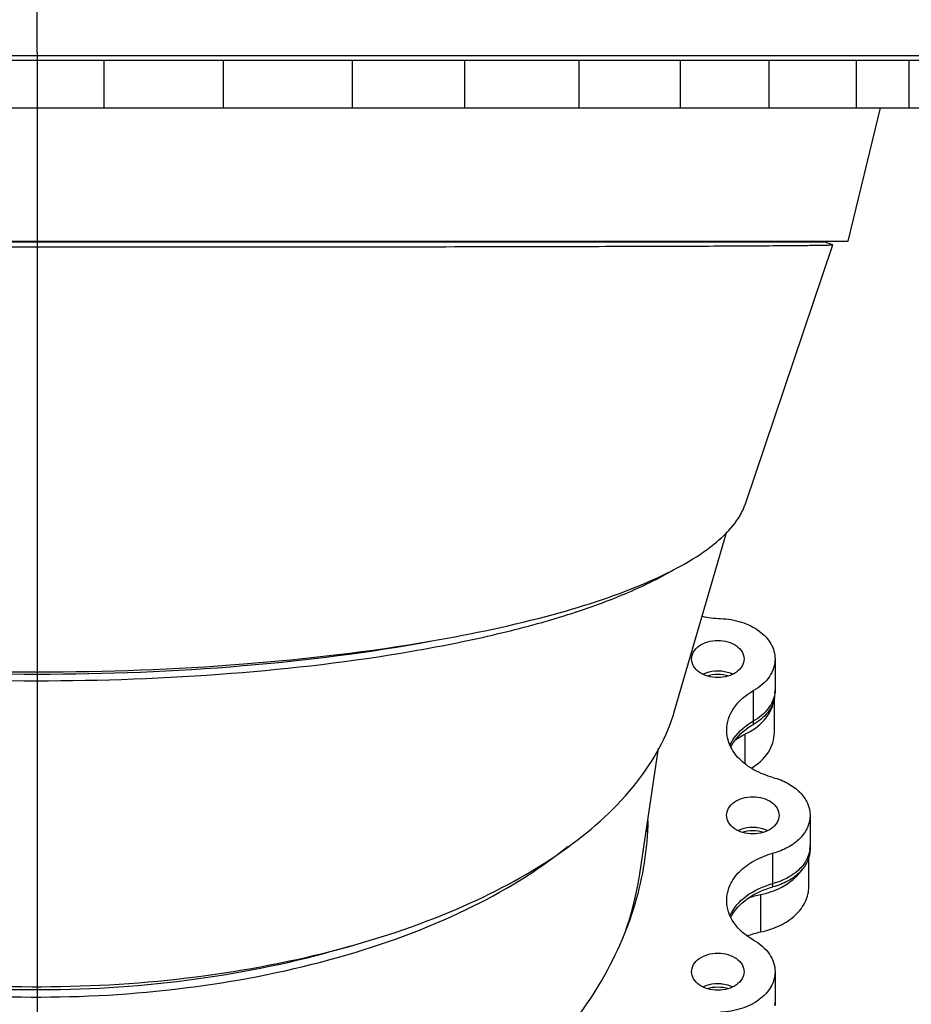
# Model space of a CAD drawing. Header units: millimetres. Extents: x 0 to 1189, y 0 to 841.
# Tile 130 of 136: x 999 to 1014, y 708 to 724. Entities that reach past the tile are written whole.
import ezdxf
from ezdxf.enums import TextEntityAlignment as Align

# ---------------------------------------------------------------- set-up
doc = ezdxf.new("R2010")
doc.units = ezdxf.units.MM
doc.header["$LTSCALE"] = 65.395
doc.linetypes.add('CENTER', pattern=[0.6, 0.375, -0.075, 0.075, -0.075])
doc.layers.get('0').update_dxf_attribs({"linetype": 'CONTINUOUS'})
for name, color, linetype in [('1007_720800_16_SIMPLE1_A_ABL283', 7, 'CONTINUOUS'), ('1007_720800_16_SIMPLE1_T1_A_PBL435', 7, 'CONTINUOUS'), ('1007_720800_16_SIMPLE1_T2_A_PBL451', 7, 'CONTINUOUS'), ('1007_720800_16_SIMPLE1_T3_A_PBL437', 7, 'CONTINUOUS'), ('1007_720800_16_SIMPLE1_T4_A_PBL284', 7, 'CONTINUOUS'), ('1007_720800_16_SIMPLE1_T5_A_PBL442', 7, 'CONTINUOUS'), ('1007_720800_16_SIMPLE1_T6_A_PBL432', 7, 'CONTINUOUS'), ('1007_720800_16_SIMPLE1_T7_A_PBL436', 7, 'CONTINUOUS'), ('1907_060000_TLKGS_KGS_V_ABL337', 7, 'CONTINUOUS'), ('1907_062000_TLKGS_KGS_TL_V_ABL389', 7, 'CONTINUOUS'), ('1907_725700_07_SIMPLE1_T1_X_PBL391', 7, 'CONTINUOUS'), ('1907_725700_07_SIMPLE1_X_ABL390', 7, 'CONTINUOUS'), ('1997_000000_TLKGS_MARKETING_ABL300', 7, 'CONTINUOUS'), ('links_10_VBL258', 7, 'CONTINUOUS')]:
    doc.layers.add(name, color=color, linetype=linetype)
doc.styles.get("Standard").update_dxf_attribs({"font": 'txt', "width": 0.6})
doc.dimstyles.new('DIMSTYLE_2', dxfattribs={"dimtxt": 3.5, "dimasz": 3.5, "dimexe": 1.8, "dimexo": 0, "dimgap": 0.875, "dimtad": 1, "dimdec": 0, "dimlfac": 25, "dimdsep": 46, "dimtxsty": 'Standard', "dimblk": '_FILLED', "dimblk1": '_FILLED', "dimblk2": '_FILLED', "dimcen": 0.09, "dimadec": 0, "dimazin": 0, "dimtp": 1.2, "dimtm": 1.2, "dimtfac": 1, "dimtdec": 0, "dimtofl": 0, "dimtmove": 0, "dimatfit": 3, "dimldrblk": '_FILLED', "dimfxl": 1, "dimtolj": 1, "dimarcsym": 0})
doc.dimstyles.new('DIMSTYLE_3', dxfattribs={"dimtxt": 3.5, "dimasz": 3.5, "dimexe": 1.8, "dimexo": 0, "dimgap": 0.875, "dimtad": 1, "dimlfac": 25, "dimdsep": 46, "dimtxsty": 'Standard', "dimblk": '_FILLED', "dimblk1": '_FILLED', "dimblk2": '_FILLED', "dimcen": 0.09, "dimadec": 0, "dimazin": 0, "dimtp": 0.5, "dimtm": 0.5, "dimtfac": 1, "dimtofl": 0, "dimtmove": 0, "dimatfit": 3, "dimldrblk": '_FILLED', "dimfxl": 1, "dimtolj": 1, "dimarcsym": 0})

# ---------------------------------------------------------------- blocks, each defined once
blk = doc.blocks.new('_FILLED')
at = {"color": 0, "linetype": 'ByBlock'}
blk.add_solid([(0, 0), (-1, 0.1671), (-1, -0.1671)], dxfattribs=at)
blk = doc.blocks.new('*D4')
at = {"color": 2, "linetype": 'Continuous'}
for p, q in [((988.606, 702.208), (988.606, 738.533)), ((999.086, 723.668), (999.086, 738.533)), ((988.606, 736.733), (981.606, 736.733)), ((981.606, 736.733), (993.846, 736.733)), ((1006.086, 736.733), (993.846, 736.733)), ((999.086, 736.733), (1006.086, 736.733))]:
    blk.add_line(p, q, dxfattribs=at)
at = {"color": 2, "linetype": 'Continuous', "xscale": 3.5, "yscale": 3.5, "zscale": 3.5}
blk.add_blockref('_FILLED', (988.606, 736.733), dxfattribs=at)
at = {"color": 2, "linetype": 'Continuous', "xscale": 3.5, "yscale": 3.5, "zscale": 3.5, "rotation": 180}
blk.add_blockref('_FILLED', (999.086, 736.733), dxfattribs=at)
at = {"color": 2, "linetype": 'Continuous', "width": 0.690476}
blk.add_text('262', height=3.5, dxfattribs=at).set_placement((993.846, 737.608), align=Align.CENTER)
blk = doc.blocks.new('*D8')
at = {"color": 2, "linetype": 'Continuous'}
for p, q in [((988.606, 721.691), (988.606, 745.533)), ((1047.954, 739.187), (1047.954, 745.533)), ((988.606, 743.733), (1018.28, 743.733)), ((1047.954, 743.733), (1018.28, 743.733))]:
    blk.add_line(p, q, dxfattribs=at)
at = {"color": 2, "linetype": 'Continuous', "xscale": 3.5, "yscale": 3.5, "zscale": 3.5, "rotation": 180}
blk.add_blockref('_FILLED', (988.606, 743.733), dxfattribs=at)
at = {"color": 2, "linetype": 'Continuous', "xscale": 3.5, "yscale": 3.5, "zscale": 3.5}
blk.add_blockref('_FILLED', (1047.954, 743.733), dxfattribs=at)
at = {"color": 2, "linetype": 'Continuous', "width": 0.636905}
blk.add_text('1484', height=3.5, dxfattribs=at).set_placement((1018.28, 744.608), align=Align.CENTER)
blk = doc.blocks.new('1007_720800_16_SIMPLE1_T4_A_PBL284', base_point=(999.086, 716.889))
at = {"layer": '1007_720800_16_SIMPLE1_T4_A_PBL284', "color": 7, "linetype": 'Continuous'}
for p, q in [((985.896, 720.495), (1012.276, 720.495)), ((1010.961, 716.099), (1012.428, 720.444)), ((1012.427, 720.444), (1012.276, 720.495)), ((1012.428, 720.444), (1012.427, 720.444))]:
    blk.add_line(p, q, dxfattribs=at)
for points, knots in [([(985.744, 720.444), (985.745, 720.442), (985.753, 720.443), (985.765, 720.441), (985.787, 720.441), (985.832, 720.439), (985.91, 720.438), (986.028, 720.436), (986.179, 720.434), (986.362, 720.432), (986.577, 720.431), (986.924, 720.428), (987.43, 720.425), (988.121, 720.422), (988.915, 720.42), (989.805, 720.417), (990.779, 720.415), (992.217, 720.412), (994.148, 720.41), (996.575, 720.408), (999.086, 720.408), (1001.598, 720.408), (1004.025, 720.41), (1005.955, 720.412), (1007.394, 720.415), (1008.368, 720.417), (1009.257, 720.42), (1010.052, 720.422), (1010.742, 720.425), (1011.249, 720.428), (1011.596, 720.431), (1011.81, 720.432), (1011.993, 720.434), (1012.144, 720.436), (1012.249, 720.437), (1012.317, 720.439), (1012.355, 720.44), (1012.385, 720.441), (1012.407, 720.441), (1012.419, 720.443), (1012.427, 720.442), (1012.428, 720.444)], [0, 0, 0, 0, 0.000185, 0.000684, 0.001496, 0.002623, 0.005815, 0.010247, 0.015906, 0.022771, 0.03082, 0.040026, 0.061786, 0.087773, 0.117669, 0.151123, 0.187762, 0.227194, 0.312842, 0.404849, 0.50002, 0.595189, 0.687195, 0.772839, 0.81227, 0.848906, 0.882357, 0.91225, 0.938234, 0.95999, 0.969194, 0.977241, 0.984105, 0.989761, 0.994192, 0.995942, 0.997381, 0.998507, 0.999318, 0.999816, 1, 1, 1, 1]), ([(1005.702, 713.801), (1006.386, 713.92), (1007.621, 714.18), (1009.041, 714.638), (1009.932, 715.073), (1010.52, 715.456), (1010.869, 715.829), (1010.961, 716.099)], [0, 0, 0, 0, 0.35322, 0.640701, 0.757062, 0.854817, 1, 1, 1, 1]), ([(992.471, 713.801), (993.516, 713.621), (995.719, 713.364), (999.086, 713.24), (1002.454, 713.364), (1004.657, 713.621), (1005.702, 713.801)], [0, 0, 0, 0, 0.239617, 0.500006, 0.760393, 1, 1, 1, 1])]:
    blk.add_open_spline(points, degree=3, knots=knots, dxfattribs=at)
blk = doc.blocks.new('1007_720800_16_SIMPLE1_T6_A_PBL432', base_point=(999.086, 723.179))
at = {"layer": '1007_720800_16_SIMPLE1_T6_A_PBL432', "color": 7, "linetype": 'Continuous'}
for p, q in [((981.966, 723.619), (1016.206, 723.619)), ((981.966, 723.539), (1016.206, 723.539)), ((1006.249, 723.539), (1006.249, 722.739)), ((1009.866, 723.539), (1009.866, 722.739)), ((1012.82, 723.539), (1012.82, 722.739)), ((982.183, 722.739), (1015.989, 722.739))]:
    blk.add_line(p, q, dxfattribs=at)
at = {"layer": '1007_720800_16_SIMPLE1_T6_A_PBL432', "color": 9, "linetype": 'Continuous'}
for p, q in [((1000.205, 722.739), (1000.205, 723.539)), ((1002.208, 722.739), (1002.208, 723.539)), ((1004.37, 722.739), (1004.37, 723.539)), ((1008.174, 722.739), (1008.174, 723.539)), ((1011.36, 722.739), (1011.36, 723.539)), ((1013.709, 722.739), (1013.709, 723.539))]:
    blk.add_line(p, q, dxfattribs=at)
blk = doc.blocks.new('1007_720800_16_SIMPLE1_T1_A_PBL435', base_point=(999.086, 707.709))
at = {"layer": '1007_720800_16_SIMPLE1_T1_A_PBL435', "color": 7, "linetype": 'Continuous'}
for p, q in [((1011.459, 713.498), (1011.459, 712.989)), ((1012.046, 710.876), (1012.046, 710.367)), ((1011.459, 708.254), (1011.459, 707.745))]:
    blk.add_line(p, q, dxfattribs=at)
at = {"layer": '1007_720800_16_SIMPLE1_T1_A_PBL435', "color": 9, "linetype": 'Continuous'}
for p, q in [((1011.098, 712.459), (1011.098, 712.968)), ((1011.424, 709.732), (1011.424, 710.241))]:
    blk.add_line(p, q, dxfattribs=at)
at = {"layer": '1007_720800_16_SIMPLE1_T1_A_PBL435', "color": 7, "linetype": 'Continuous'}
for centre, radius, start, end in [((1010.596, 715.83), 1.654, 257.4281, 268.1768), ((1010.977, 712.989), 0.482, 353.3557, 359.9917), ((1004.193, 710.367), 5.133, 2.8488, 3.9563), ((1011.564, 710.367), 0.482, 353.3275, 359.9914), ((1010.977, 707.745), 0.482, 353.303, 359.9915)]:
    blk.add_arc(centre, radius, start, end, dxfattribs=at)
for points, knots in [([(1010.543, 714.176), (1010.662, 714.172), (1010.893, 714.135), (1011.193, 713.99), (1011.404, 713.772), (1011.459, 713.585), (1011.459, 713.498)], [0, 0, 0, 0, 0.288175, 0.554751, 0.789693, 1, 1, 1, 1]), ([(1010.059, 713.498), (1010.059, 713.539), (1010.085, 713.628), (1010.188, 713.729), (1010.332, 713.795), (1010.442, 713.809), (1010.499, 713.809)], [0, 0, 0, 0, 0.209467, 0.444656, 0.71203, 1, 1, 1, 1]), ([(1010.499, 713.809), (1010.555, 713.809), (1010.665, 713.795), (1010.809, 713.729), (1010.912, 713.628), (1010.939, 713.539), (1010.939, 713.498)], [0, 0, 0, 0, 0.28797, 0.555344, 0.790533, 1, 1, 1, 1]), ([(1010.499, 713.187), (1010.442, 713.187), (1010.332, 713.202), (1010.188, 713.267), (1010.085, 713.368), (1010.059, 713.457), (1010.059, 713.498)], [0, 0, 0, 0, 0.28797, 0.555344, 0.790533, 1, 1, 1, 1]), ([(1010.939, 713.498), (1010.939, 713.457), (1010.912, 713.368), (1010.809, 713.267), (1010.665, 713.202), (1010.555, 713.187), (1010.499, 713.187)], [0, 0, 0, 0, 0.209467, 0.444656, 0.71203, 1, 1, 1, 1]), ([(1011.459, 713.498), (1011.459, 713.395), (1011.38, 713.172), (1011.201, 713.026), (1011.098, 712.968)], [0, 0, 0, 0, 0.465119, 1, 1, 1, 1]), ([(1010.247, 713.244), (1010.265, 713.253), (1010.345, 713.287), (1010.433, 713.3), (1010.499, 713.3)], [0, 0, 0, 0, 0.241014, 1, 1, 1, 1]), ([(1010.499, 713.3), (1010.521, 713.3), (1010.607, 713.296), (1010.693, 713.273), (1010.751, 713.244)], [0, 0, 0, 0, 0.257997, 1, 1, 1, 1]), ([(1010.648, 712.305), (1010.648, 712.434), (1010.746, 712.714), (1010.969, 712.895), (1011.098, 712.968)], [0, 0, 0, 0, 0.465119, 1, 1, 1, 1]), ([(1011.455, 712.933), (1011.444, 712.839), (1011.357, 712.643), (1011.193, 712.512), (1011.098, 712.459)], [0, 0, 0, 0, 0.466842, 1, 1, 1, 1]), ([(1010.703, 712.052), (1010.721, 712.092), (1010.816, 712.259), (1010.971, 712.387), (1011.098, 712.459)], [0, 0, 0, 0, 0.232944, 1, 1, 1, 1]), ([(1011.424, 711.511), (1011.315, 711.54), (1011.111, 711.619), (1010.857, 711.804), (1010.688, 712.038), (1010.648, 712.219), (1010.648, 712.305)], [0, 0, 0, 0, 0.285761, 0.547001, 0.782182, 1, 1, 1, 1]), ([(1011.424, 711.511), (1011.512, 711.488), (1011.675, 711.425), (1011.878, 711.277), (1012.013, 711.09), (1012.046, 710.945), (1012.046, 710.876)], [0, 0, 0, 0, 0.285761, 0.547001, 0.782182, 1, 1, 1, 1]), ([(1010.646, 710.876), (1010.646, 710.917), (1010.673, 711.006), (1010.775, 711.107), (1010.919, 711.172), (1011.029, 711.187), (1011.086, 711.187)], [0, 0, 0, 0, 0.209467, 0.444656, 0.71203, 1, 1, 1, 1]), ([(1011.086, 711.187), (1011.143, 711.187), (1011.253, 711.172), (1011.397, 711.107), (1011.499, 711.006), (1011.526, 710.917), (1011.526, 710.876)], [0, 0, 0, 0, 0.28797, 0.555344, 0.790533, 1, 1, 1, 1]), ([(1011.086, 710.565), (1011.029, 710.565), (1010.919, 710.58), (1010.775, 710.645), (1010.673, 710.746), (1010.646, 710.835), (1010.646, 710.876)], [0, 0, 0, 0, 0.28797, 0.555344, 0.790533, 1, 1, 1, 1]), ([(1011.526, 710.876), (1011.526, 710.835), (1011.499, 710.746), (1011.397, 710.645), (1011.253, 710.58), (1011.143, 710.565), (1011.086, 710.565)], [0, 0, 0, 0, 0.209467, 0.444656, 0.71203, 1, 1, 1, 1]), ([(1012.046, 710.876), (1012.046, 710.807), (1012.013, 710.662), (1011.878, 710.475), (1011.675, 710.327), (1011.512, 710.264), (1011.424, 710.241)], [0, 0, 0, 0, 0.217818, 0.452999, 0.714239, 1, 1, 1, 1]), ([(999.086, 703.635), (997.777, 703.635), (995.239, 703.974), (992.371, 705.258), (990.602, 706.74), (989.626, 707.985), (989.008, 709.35), (988.855, 710.314), (988.847, 710.786)], [0, 0, 0, 0, 0.286696, 0.553186, 0.675239, 0.789234, 0.896572, 1, 1, 1, 1]), ([(1009.325, 710.786), (1009.317, 710.314), (1009.164, 709.35), (1008.546, 707.985), (1007.57, 706.74), (1005.801, 705.258), (1002.933, 703.974), (1000.395, 703.635), (999.086, 703.635)], [0, 0, 0, 0, 0.103428, 0.210766, 0.324761, 0.446814, 0.713304, 1, 1, 1, 1]), ([(1010.834, 710.622), (1010.853, 710.631), (1010.933, 710.665), (1011.02, 710.678), (1011.086, 710.678)], [0, 0, 0, 0, 0.241014, 1, 1, 1, 1]), ([(1011.086, 710.678), (1011.108, 710.678), (1011.195, 710.674), (1011.281, 710.65), (1011.338, 710.622)], [0, 0, 0, 0, 0.257997, 1, 1, 1, 1]), ([(1012.043, 710.311), (1012.035, 710.246), (1011.991, 710.114), (1011.801, 709.88), (1011.58, 709.773), (1011.424, 709.732)], [0, 0, 0, 0, 0.219234, 0.457047, 1, 1, 1, 1]), ([(1010.648, 709.447), (1010.648, 709.533), (1010.688, 709.714), (1010.857, 709.948), (1011.111, 710.133), (1011.315, 710.212), (1011.424, 710.241)], [0, 0, 0, 0, 0.217818, 0.452999, 0.714239, 1, 1, 1, 1]), ([(1010.703, 709.193), (1010.761, 709.323), (1010.976, 709.564), (1011.265, 709.689), (1011.424, 709.732)], [0, 0, 0, 0, 0.462806, 1, 1, 1, 1]), ([(1011.098, 708.784), (1010.969, 708.857), (1010.746, 709.038), (1010.648, 709.318), (1010.648, 709.447)], [0, 0, 0, 0, 0.534881, 1, 1, 1, 1]), ([(1011.098, 708.784), (1011.201, 708.726), (1011.38, 708.581), (1011.459, 708.357), (1011.459, 708.254)], [0, 0, 0, 0, 0.534881, 1, 1, 1, 1]), ([(1010.059, 708.254), (1010.059, 708.295), (1010.085, 708.384), (1010.188, 708.485), (1010.332, 708.55), (1010.442, 708.565), (1010.499, 708.565)], [0, 0, 0, 0, 0.209467, 0.444656, 0.71203, 1, 1, 1, 1]), ([(1010.499, 708.565), (1010.555, 708.565), (1010.665, 708.55), (1010.809, 708.485), (1010.912, 708.384), (1010.939, 708.295), (1010.939, 708.254)], [0, 0, 0, 0, 0.28797, 0.555344, 0.790533, 1, 1, 1, 1]), ([(1010.499, 707.943), (1010.442, 707.943), (1010.332, 707.958), (1010.188, 708.023), (1010.085, 708.124), (1010.059, 708.213), (1010.059, 708.254)], [0, 0, 0, 0, 0.28797, 0.555344, 0.790533, 1, 1, 1, 1]), ([(1010.939, 708.254), (1010.939, 708.213), (1010.912, 708.124), (1010.809, 708.023), (1010.665, 707.958), (1010.555, 707.943), (1010.499, 707.943)], [0, 0, 0, 0, 0.209467, 0.444656, 0.71203, 1, 1, 1, 1]), ([(1011.459, 708.254), (1011.459, 708.167), (1011.404, 707.98), (1011.193, 707.762), (1010.893, 707.618), (1010.662, 707.58), (1010.543, 707.576)], [0, 0, 0, 0, 0.210307, 0.445249, 0.711825, 1, 1, 1, 1]), ([(1010.247, 708), (1010.265, 708.009), (1010.345, 708.042), (1010.433, 708.056), (1010.499, 708.056)], [0, 0, 0, 0, 0.241014, 1, 1, 1, 1]), ([(1010.499, 708.056), (1010.521, 708.056), (1010.607, 708.051), (1010.693, 708.028), (1010.751, 708)], [0, 0, 0, 0, 0.257997, 1, 1, 1, 1])]:
    blk.add_open_spline(points, degree=3, knots=knots, dxfattribs=at)
blk = doc.blocks.new('1007_720800_16_SIMPLE1_T7_A_PBL436', base_point=(999.086, 707.223))
at = {"layer": '1007_720800_16_SIMPLE1_T7_A_PBL436', "color": 7, "linetype": 'Continuous'}
for p, q in [((1011.459, 712.989), (1011.459, 712.933)), ((1012.046, 710.367), (1012.046, 710.31)), ((1011.459, 707.745), (1011.459, 707.688))]:
    blk.add_line(p, q, dxfattribs=at)
at = {"layer": '1007_720800_16_SIMPLE1_T7_A_PBL436', "color": 9, "linetype": 'Continuous'}
for p, q in [((1011.098, 712.402), (1011.098, 712.459)), ((1011.424, 709.675), (1011.424, 709.732))]:
    blk.add_line(p, q, dxfattribs=at)
at = {"layer": '1007_720800_16_SIMPLE1_T7_A_PBL436', "color": 7, "linetype": 'Continuous'}
for centre, radius, start, end in [((1010.977, 712.989), 0.482, 353.3557, 359.9917), ((1010.972, 712.933), 0.487, 349.8006, 355.1383), ((1010.978, 712.933), 0.481, 355.1464, 359.9971), ((1004.19, 710.31), 5.136, 3.165, 4.2893), ((1004.193, 710.367), 5.133, 2.8488, 3.9563), ((1011.564, 710.367), 0.482, 353.3275, 359.9914), ((1010.977, 707.745), 0.482, 353.303, 359.9915)]:
    blk.add_arc(centre, radius, start, end, dxfattribs=at)
for points, knots in [([(1010.247, 713.244), (1010.265, 713.253), (1010.345, 713.287), (1010.433, 713.3), (1010.499, 713.3)], [0, 0, 0, 0, 0.241014, 1, 1, 1, 1]), ([(1010.499, 713.3), (1010.521, 713.3), (1010.607, 713.296), (1010.693, 713.273), (1010.751, 713.244)], [0, 0, 0, 0, 0.257997, 1, 1, 1, 1]), ([(1011.455, 712.933), (1011.444, 712.839), (1011.357, 712.643), (1011.193, 712.512), (1011.098, 712.459)], [0, 0, 0, 0, 0.466842, 1, 1, 1, 1]), ([(1011.451, 712.847), (1011.435, 712.758), (1011.345, 712.576), (1011.188, 712.453), (1011.098, 712.402)], [0, 0, 0, 0, 0.46804, 1, 1, 1, 1]), ([(1010.703, 712.052), (1010.721, 712.092), (1010.816, 712.259), (1010.971, 712.387), (1011.098, 712.459)], [0, 0, 0, 0, 0.232944, 1, 1, 1, 1]), ([(1010.717, 712.023), (1010.736, 712.061), (1010.831, 712.215), (1010.978, 712.334), (1011.098, 712.402)], [0, 0, 0, 0, 0.233661, 1, 1, 1, 1]), ([(1010.834, 710.622), (1010.853, 710.631), (1010.933, 710.665), (1011.02, 710.678), (1011.086, 710.678)], [0, 0, 0, 0, 0.241014, 1, 1, 1, 1]), ([(1011.086, 710.678), (1011.108, 710.678), (1011.195, 710.674), (1011.281, 710.65), (1011.338, 710.622)], [0, 0, 0, 0, 0.257997, 1, 1, 1, 1]), ([(1012.043, 710.311), (1012.035, 710.246), (1011.991, 710.114), (1011.801, 709.88), (1011.58, 709.773), (1011.424, 709.732)], [0, 0, 0, 0, 0.219234, 0.457047, 1, 1, 1, 1]), ([(1012.046, 710.31), (1012.046, 710.241), (1012.013, 710.097), (1011.878, 709.909), (1011.675, 709.762), (1011.512, 709.699), (1011.424, 709.675)], [0, 0, 0, 0, 0.217818, 0.452999, 0.714239, 1, 1, 1, 1]), ([(1010.703, 709.193), (1010.761, 709.323), (1010.976, 709.564), (1011.265, 709.689), (1011.424, 709.732)], [0, 0, 0, 0, 0.462806, 1, 1, 1, 1]), ([(1010.717, 709.165), (1010.779, 709.288), (1010.992, 709.514), (1011.271, 709.634), (1011.424, 709.675)], [0, 0, 0, 0, 0.464536, 1, 1, 1, 1]), ([(1010.247, 708), (1010.265, 708.009), (1010.345, 708.042), (1010.433, 708.056), (1010.499, 708.056)], [0, 0, 0, 0, 0.241014, 1, 1, 1, 1]), ([(1010.499, 708.056), (1010.521, 708.056), (1010.607, 708.051), (1010.693, 708.028), (1010.751, 708)], [0, 0, 0, 0, 0.257997, 1, 1, 1, 1])]:
    blk.add_open_spline(points, degree=3, knots=knots, dxfattribs=at)
for points in [[(1010.316, 713.216), (1010.375, 713.235), (1010.437, 713.244), (1010.499, 713.244)], [(1010.499, 713.244), (1010.56, 713.244), (1010.623, 713.235), (1010.681, 713.216)], [(1010.903, 710.594), (1010.962, 710.612), (1011.024, 710.622), (1011.086, 710.622)], [(1011.086, 710.622), (1011.148, 710.622), (1011.21, 710.612), (1011.268, 710.594)], [(1010.316, 707.971), (1010.375, 707.99), (1010.437, 707.999), (1010.499, 707.999)], [(1010.499, 707.999), (1010.56, 707.999), (1010.623, 707.99), (1010.681, 707.971)]]:
    blk.add_open_spline(points, degree=3, dxfattribs=at)
blk = doc.blocks.new('1007_720800_16_SIMPLE1_T3_A_PBL437', base_point=(999.086, 711.819))
at = {"layer": '1007_720800_16_SIMPLE1_T3_A_PBL437', "color": 7, "linetype": 'Continuous'}
blk.add_line((1009.773, 712.626), (1010.649, 715.634), dxfattribs=at)
for points, knots in [([(988.394, 715.009), (988.655, 714.852), (989.256, 714.56), (990.275, 714.199), (991.468, 713.882), (993.321, 713.513), (995.872, 713.213), (999.07, 713.093), (1002.268, 713.211), (1004.822, 713.509), (1006.679, 713.876), (1007.875, 714.192), (1008.897, 714.553), (1009.501, 714.844), (1009.763, 715)], [0, 0, 0, 0, 0.041691, 0.091261, 0.147975, 0.210822, 0.350196, 0.499623, 0.649098, 0.788622, 0.85158, 0.908427, 0.958148, 1, 1, 1, 1]), ([(992.472, 713.802), (993.517, 713.607), (995.719, 713.332), (999.086, 713.199), (1002.454, 713.332), (1004.656, 713.607), (1005.7, 713.802)], [0, 0, 0, 0, 0.239947, 0.500006, 0.760062, 1, 1, 1, 1]), ([(1004.341, 708.685), (1005.027, 708.876), (1006.294, 709.319), (1007.938, 710.23), (1009.15, 711.312), (1009.647, 712.193), (1009.773, 712.626)], [0, 0, 0, 0, 0.306812, 0.576369, 0.805501, 1, 1, 1, 1]), ([(994.243, 708.576), (995.053, 708.373), (996.74, 708.079), (999.316, 707.952), (1001.879, 708.133), (1003.545, 708.464), (1004.341, 708.685)], [0, 0, 0, 0, 0.245879, 0.501962, 0.757037, 1, 1, 1, 1])]:
    blk.add_open_spline(points, degree=3, knots=knots, dxfattribs=at)
blk = doc.blocks.new('1007_720800_16_SIMPLE1_T5_A_PBL442', base_point=(999.086, 721.621))
at = {"layer": '1007_720800_16_SIMPLE1_T5_A_PBL442', "color": 7, "linetype": 'Continuous'}
for p, q in [((1012.686, 720.503), (1013.227, 722.739)), ((985.486, 720.503), (1012.686, 720.503))]:
    blk.add_line(p, q, dxfattribs=at)
blk = doc.blocks.new('1007_720800_16_SIMPLE1_T2_A_PBL451', base_point=(999.086, 709.919))
at = {"layer": '1007_720800_16_SIMPLE1_T2_A_PBL451', "color": 7, "linetype": 'Continuous'}
blk.add_line((1009.19, 709.895), (1009.505, 712.002), dxfattribs=at)
for points, knots in [([(990.25, 710.305), (990.779, 709.887), (992.035, 709.154), (994.179, 708.395), (996.595, 707.928), (999.144, 707.775), (1001.69, 707.942), (1004.096, 708.423), (1006.225, 709.195), (1007.467, 709.936), (1007.988, 710.358)], [0, 0, 0, 0, 0.108101, 0.230502, 0.363101, 0.500874, 0.638528, 0.770773, 0.892608, 1, 1, 1, 1]), ([(1008.925, 708.857), (1008.956, 708.942), (1009.07, 709.281), (1009.15, 709.631), (1009.19, 709.895)], [0, 0, 0, 0, 0.252637, 1, 1, 1, 1]), ([(994.238, 708.572), (995.047, 708.353), (996.733, 708.035), (999.312, 707.899), (1001.879, 708.093), (1003.544, 708.449), (1004.338, 708.688)], [0, 0, 0, 0, 0.246152, 0.501803, 0.756543, 1, 1, 1, 1])]:
    blk.add_open_spline(points, degree=3, knots=knots, dxfattribs=at)
blk = doc.blocks.new('1007_720800_16_SIMPLE1_A_ABL283', base_point=(999.086, 712.383))
at = {"layer": '1007_720800_16_SIMPLE1_T1_A_PBL435'}
blk.add_blockref('1007_720800_16_SIMPLE1_T1_A_PBL435', (999.086, 707.709), dxfattribs=at)
at = {"layer": '1007_720800_16_SIMPLE1_T2_A_PBL451'}
blk.add_blockref('1007_720800_16_SIMPLE1_T2_A_PBL451', (999.086, 709.919), dxfattribs=at)
at = {"layer": '1007_720800_16_SIMPLE1_T3_A_PBL437'}
blk.add_blockref('1007_720800_16_SIMPLE1_T3_A_PBL437', (999.086, 711.819), dxfattribs=at)
at = {"layer": '1007_720800_16_SIMPLE1_T4_A_PBL284'}
blk.add_blockref('1007_720800_16_SIMPLE1_T4_A_PBL284', (999.086, 716.889), dxfattribs=at)
at = {"layer": '1007_720800_16_SIMPLE1_T5_A_PBL442'}
blk.add_blockref('1007_720800_16_SIMPLE1_T5_A_PBL442', (999.086, 721.621), dxfattribs=at)
at = {"layer": '1007_720800_16_SIMPLE1_T6_A_PBL432'}
blk.add_blockref('1007_720800_16_SIMPLE1_T6_A_PBL432', (999.086, 723.179), dxfattribs=at)
at = {"layer": '1007_720800_16_SIMPLE1_T7_A_PBL436'}
blk.add_blockref('1007_720800_16_SIMPLE1_T7_A_PBL436', (999.086, 707.223), dxfattribs=at)
blk = doc.blocks.new('1907_725700_07_SIMPLE1_T1_X_PBL391', base_point=(986.146, 698.518))
at = {"layer": '1907_725700_07_SIMPLE1_T1_X_PBL391', "color": 2, "linetype": 'CENTER'}
blk.add_line((999.086, 723.668), (999.086, 689.911), dxfattribs=at)
at = {"layer": '1907_725700_07_SIMPLE1_T1_X_PBL391', "color": 7, "linetype": 'Continuous'}
for p, q in [((1011.447, 712.265), (1011.447, 712.847)), ((1012.026, 709.683), (1012.026, 710.179))]:
    blk.add_line(p, q, dxfattribs=at)
at = {"layer": '1907_725700_07_SIMPLE1_T1_X_PBL391', "color": 9, "linetype": 'Continuous'}
for p, q in [((1010.954, 712.237), (1010.954, 711.74)), ((1011.214, 709.549), (1011.214, 708.921))]:
    blk.add_line(p, q, dxfattribs=at)
at = {"layer": '1907_725700_07_SIMPLE1_T1_X_PBL391', "color": 7, "linetype": 'Continuous'}
for points, knots in [([(1010.954, 712.237), (1011.075, 712.294), (1011.289, 712.44), (1011.416, 712.673), (1011.437, 712.788)], [0, 0, 0, 0, 0.535542, 1, 1, 1, 1]), ([(1010.789, 712.136), (1010.801, 712.146), (1010.853, 712.184), (1010.91, 712.216), (1010.954, 712.237)], [0, 0, 0, 0, 0.243131, 1, 1, 1, 1]), ([(1011.061, 711.667), (1011.173, 711.735), (1011.365, 711.902), (1011.447, 712.151), (1011.447, 712.265)], [0, 0, 0, 0, 0.532777, 1, 1, 1, 1]), ([(1011.214, 709.549), (1011.289, 709.564), (1011.553, 709.638), (1011.803, 709.802), (1011.916, 709.968)], [0, 0, 0, 0, 0.275033, 1, 1, 1, 1]), ([(1011.214, 708.921), (1011.327, 708.944), (1011.538, 709.012), (1011.803, 709.186), (1011.982, 709.415), (1012.026, 709.597), (1012.026, 709.683)], [0, 0, 0, 0, 0.287014, 0.549608, 0.784412, 1, 1, 1, 1])]:
    blk.add_open_spline(points, degree=3, knots=knots, dxfattribs=at)
for points in [[(1011.014, 709.49), (1011.079, 709.516), (1011.146, 709.535), (1011.214, 709.549)], [(1010.994, 708.854), (1011.065, 708.884), (1011.139, 708.906), (1011.214, 708.921)]]:
    blk.add_open_spline(points, degree=3, dxfattribs=at)
blk = doc.blocks.new('1907_725700_07_SIMPLE1_X_ABL390', base_point=(986.146, 698.518))
at = {"layer": '1907_725700_07_SIMPLE1_T1_X_PBL391'}
blk.add_blockref('1907_725700_07_SIMPLE1_T1_X_PBL391', (986.146, 698.518), dxfattribs=at)
blk = doc.blocks.new('1907_062000_TLKGS_KGS_TL_V_ABL389', base_point=(989.588, 676.724))
at = {"layer": '1907_725700_07_SIMPLE1_X_ABL390'}
blk.add_blockref('1907_725700_07_SIMPLE1_X_ABL390', (986.146, 698.518), dxfattribs=at)
blk = doc.blocks.new('1907_060000_TLKGS_KGS_V_ABL337', base_point=(994.756, 653.944))
at = {"layer": '1907_062000_TLKGS_KGS_TL_V_ABL389'}
blk.add_blockref('1907_062000_TLKGS_KGS_TL_V_ABL389', (989.588, 676.724), dxfattribs=at)
blk = doc.blocks.new('1997_000000_TLKGS_MARKETING_ABL300', base_point=(991.006, 643.184))
at = {"layer": '1907_060000_TLKGS_KGS_V_ABL337'}
blk.add_blockref('1907_060000_TLKGS_KGS_V_ABL337', (994.756, 653.944), dxfattribs=at)
blk = doc.blocks.new('LINKS_10_VBL258', base_point=(991.324, 626.408))
at = {"layer": '1007_720800_16_SIMPLE1_A_ABL283'}
blk.add_blockref('1007_720800_16_SIMPLE1_A_ABL283', (999.086, 712.383), dxfattribs=at)
at = {"layer": '1997_000000_TLKGS_MARKETING_ABL300'}
blk.add_blockref('1997_000000_TLKGS_MARKETING_ABL300', (991.006, 643.184), dxfattribs=at)

msp = doc.modelspace()

# ---------------------------------------------------------------- block references
at = {"layer": 'links_10_VBL258'}
msp.add_blockref('LINKS_10_VBL258', (991.32386, 626.40783), dxfattribs=at)

# ---------------------------------------------------------------- dimensions: what is measured, and where the dimension line sits
at = {"color": 2, "linetype": 'Continuous'}
for base, p1, p2, dimstyle, picture, middle in [((1047.9542, 743.73264), (988.60596, 721.69107), (1047.9542, 739.18735), 'DIMSTYLE_2', '*D8', (1017.94678, 743.73264)), ((999.08596, 736.73264), (988.60596, 702.20847), (999.08596, 723.66846), 'DIMSTYLE_3', '*D4', (993.51262, 736.73264))]:
    dim = msp.add_linear_dim(base=base, p1=p1, p2=p2, dimstyle=dimstyle, dxfattribs=at)
    dim.commit()
    dim.dimension.update_dxf_attribs({"geometry": picture, "text_midpoint": middle, "dimtype": 160})

doc.saveas('drawing.dxf')
